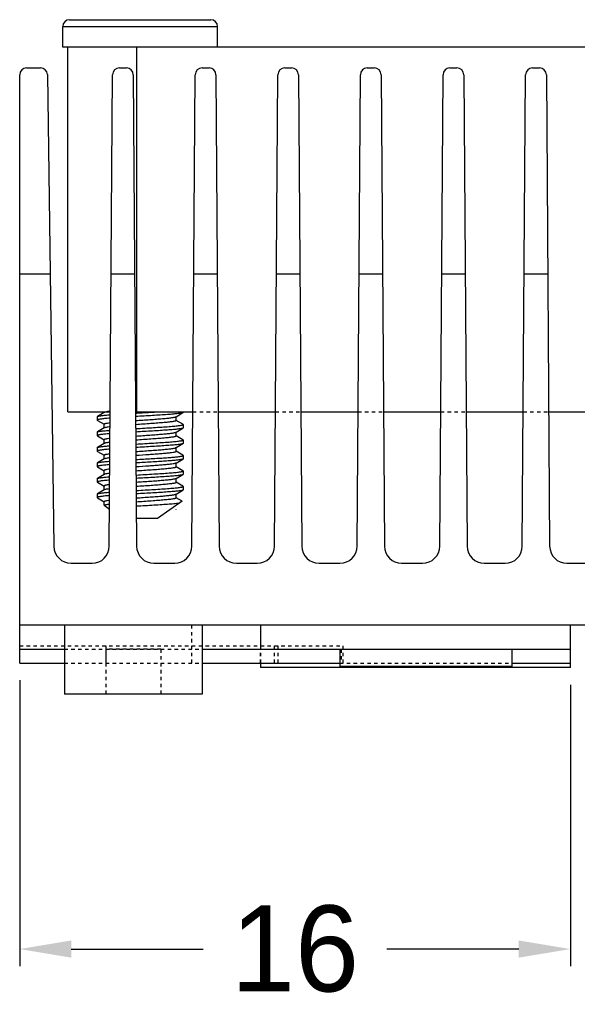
# Model space of a CAD drawing. Header units: millimetres. Extents: x 26 to 18293, y 26 to 4061.
# Tile 2 of 8: x 60 to 76, y 123 to 152. Entities that reach past the tile are written whole.
import ezdxf

# ---------------------------------------------------------------- set-up
doc = ezdxf.new("R2010")
doc.units = ezdxf.units.MM
doc.linetypes.add('HIDDEN', pattern=[0.2, 0.1, -0.1])
for name, color, linetype in [('02___PRT_ALL_AXES', 7, 'Continuous'), ('DEFAULT_2', 8, 'HIDDEN'), ('dim', 4, 'Continuous')]:
    doc.layers.add(name, color=color, linetype=linetype)
doc.dimstyles.new('ISO-25', dxfattribs={"dimtxt": 2.5, "dimasz": 1.5, "dimexe": 0.5, "dimexo": 0.5, "dimgap": 1, "dimtad": 0, "dimdec": 1, "dimtxsty": 'Standard', "dimcen": 2.5, "dimadec": 0, "dimazin": 2, "dimtfac": 1, "dimtdec": 1, "dimtmove": 0, "dimatfit": 3, "dimfxl": 0, "dimarcsym": 0})

# ---------------------------------------------------------------- blocks, each defined once
blk = doc.blocks.new('*D56')
at = {"layer": 'Defpoints', "color": 0}
for p in [(59.666, 132.862), (75.666, 132.732), (75.666, 124.549)]:
    blk.add_point(p, dxfattribs=at)
at = {"layer": 'dim', "color": 0, "lineweight": -2}
for p, q in [((59.666, 132.362), (59.666, 124.049)), ((75.666, 132.232), (75.666, 124.049)), ((61.166, 124.549), (64.999, 124.549)), ((74.166, 124.549), (70.333, 124.549))]:
    blk.add_line(p, q, dxfattribs=at)
at = {"layer": 'dim', "color": 0}
for points in [[(61.166, 124.799), (61.166, 124.299), (59.666, 124.549)], [(74.166, 124.799), (74.166, 124.299), (75.666, 124.549)]]:
    blk.add_solid(points, dxfattribs=at)
at = {"layer": 'dim', "color": 0, "insert": (67.666, 124.549), "char_height": 2.5, "attachment_point": 5}
blk.add_mtext('16', dxfattribs=at)

msp = doc.modelspace()

# ---------------------------------------------------------------- linework, layer by layer
at = {"color": 7, "linetype": 'Continuous'}
for p, q in [((61.116, 151.562), (65.216, 151.562)), ((60.916, 150.762), (60.916, 151.362)), ((60.916, 151.362), (65.416, 151.362)), ((65.416, 150.762), (65.416, 151.362)), ((59.866, 150.162), (60.269, 150.162)), ((60.469, 149.964), (60.659, 136.255)), ((62.565, 150.162), (62.767, 150.162)), ((64.965, 150.162), (65.167, 150.162)), ((67.365, 150.162), (67.567, 150.162)), ((69.765, 150.162), (69.967, 150.162)), ((72.165, 150.162), (72.367, 150.162)), ((74.565, 150.162), (74.767, 150.162)), ((59.666, 132.862), (59.666, 149.962)), ((62.269, 136.258), (62.365, 149.963)), ((62.967, 149.963), (63.063, 136.258)), ((64.669, 136.258), (64.765, 149.963)), ((65.367, 149.963), (65.463, 136.258)), ((67.069, 136.258), (67.165, 149.963)), ((67.767, 149.963), (67.863, 136.258)), ((69.469, 136.258), (69.565, 149.963)), ((70.167, 149.963), (70.263, 136.258)), ((71.869, 136.258), (71.965, 149.963)), ((72.567, 149.963), (72.663, 136.258)), ((74.269, 136.258), (74.365, 149.963)), ((74.967, 149.963), (75.063, 136.258)), ((60.549, 144.162), (59.666, 144.162)), ((63.008, 144.162), (62.324, 144.162)), ((65.408, 144.162), (64.724, 144.162)), ((67.808, 144.162), (67.124, 144.162)), ((70.208, 144.162), (69.524, 144.162)), ((72.608, 144.162), (71.924, 144.162)), ((75.008, 144.162), (74.324, 144.162)), ((61.916, 140.021), (61.922, 140.028)), ((61.916, 140.021), (61.916, 139.922)), ((62.123, 140.145), (61.922, 140.028)), ((62.116, 140.141), (62.116, 140.162)), ((63.036, 140.126), (63.068, 140.128)), ((63.068, 140.128), (63.162, 140.133)), ((63.162, 140.133), (63.168, 140.134)), ((64.209, 140.023), (64.41, 140.14)), ((64.216, 139.912), (64.216, 140.027)), ((64.416, 140.147), (64.41, 140.14)), ((64.416, 140.162), (64.416, 140.147)), ((61.916, 139.922), (61.922, 139.915)), ((61.922, 139.915), (62.116, 139.802)), ((62.123, 139.695), (61.922, 139.578)), ((62.116, 139.691), (62.116, 139.807)), ((64.209, 139.573), (64.41, 139.69)), ((64.41, 139.803), (64.216, 139.916)), ((64.416, 139.796), (64.41, 139.803)), ((64.416, 139.697), (64.41, 139.69)), ((64.416, 139.796), (64.416, 139.697)), ((61.916, 139.571), (61.922, 139.578)), ((61.916, 139.571), (61.916, 139.472)), ((61.916, 139.472), (61.922, 139.465)), ((61.922, 139.465), (62.116, 139.352)), ((64.216, 139.462), (64.216, 139.577)), ((64.41, 139.353), (64.216, 139.466)), ((61.916, 139.121), (61.922, 139.128)), ((61.916, 139.121), (61.916, 139.022)), ((62.123, 139.245), (61.922, 139.128)), ((62.116, 139.241), (62.116, 139.357)), ((64.209, 139.123), (64.41, 139.24)), ((64.216, 139.012), (64.216, 139.127)), ((64.416, 139.346), (64.41, 139.353)), ((64.416, 139.247), (64.41, 139.24)), ((64.416, 139.346), (64.416, 139.247)), ((61.916, 139.022), (61.922, 139.015)), ((61.922, 139.015), (62.116, 138.902)), ((62.116, 138.791), (62.116, 138.907)), ((64.41, 138.903), (64.216, 139.016)), ((64.416, 138.896), (64.41, 138.903)), ((64.416, 138.896), (64.416, 138.797)), ((61.916, 138.671), (61.922, 138.678)), ((61.916, 138.671), (61.916, 138.572)), ((61.916, 138.572), (61.922, 138.565)), ((62.123, 138.795), (61.922, 138.678)), ((61.922, 138.565), (62.116, 138.452)), ((64.209, 138.673), (64.41, 138.79)), ((64.216, 138.562), (64.216, 138.677)), ((64.41, 138.453), (64.216, 138.566)), ((62.123, 138.345), (61.922, 138.228)), ((62.116, 138.341), (62.116, 138.457)), ((64.209, 138.223), (64.41, 138.34)), ((64.416, 138.446), (64.41, 138.453)), ((64.416, 138.347), (64.41, 138.34)), ((64.416, 138.446), (64.416, 138.347)), ((61.916, 138.221), (61.922, 138.228)), ((61.916, 138.221), (61.916, 138.122)), ((61.916, 138.122), (61.922, 138.115)), ((61.922, 138.115), (62.116, 138.002)), ((62.116, 137.891), (62.116, 138.007)), ((64.216, 138.112), (64.216, 138.227)), ((64.41, 138.003), (64.216, 138.116)), ((64.416, 137.996), (64.41, 138.003)), ((64.416, 137.996), (64.416, 137.897)), ((61.916, 137.771), (61.922, 137.778)), ((61.916, 137.771), (61.916, 137.672)), ((61.916, 137.672), (61.922, 137.665)), ((62.123, 137.895), (61.922, 137.778)), ((61.922, 137.665), (62.116, 137.552)), ((64.209, 137.773), (64.41, 137.89)), ((64.216, 137.662), (64.216, 137.777)), ((64.387, 137.566), (64.216, 137.666)), ((64.416, 137.897), (64.41, 137.89)), ((62.116, 137.447), (62.116, 137.557)), ((61.159, 135.762), (61.769, 135.762)), ((63.563, 135.762), (64.169, 135.762)), ((65.963, 135.762), (66.569, 135.762)), ((68.363, 135.762), (68.969, 135.762)), ((70.763, 135.762), (71.369, 135.762)), ((73.163, 135.762), (73.769, 135.762)), ((75.563, 135.762), (76.169, 135.762)), ((82.466, 133.962), (59.666, 133.962)), ((66.666, 133.962), (66.666, 133.262)), ((75.666, 132.732), (75.666, 133.962)), ((59.666, 133.262), (60.966, 133.262)), ((64.966, 133.262), (75.666, 133.262)), ((68.966, 133.262), (68.966, 132.762)), ((73.966, 133.262), (73.966, 132.762)), ((59.666, 132.862), (60.966, 132.862)), ((64.966, 132.862), (68.966, 132.862)), ((66.666, 132.862), (66.666, 132.732)), ((73.966, 132.862), (75.666, 132.862)), ((75.666, 132.732), (66.666, 132.732)), ((73.966, 132.762), (68.966, 132.762))]:
    msp.add_line(p, q, dxfattribs=at)
for p, q in [((81.216, 150.762), (60.916, 150.762)), ((62.116, 137.447), (62.277, 137.334)), ((64.387, 137.566), (63.666, 137.062)), ((63.666, 137.062), (63.057, 137.062))]:
    msp.add_line(p, q)
at = {"color": 8}
msp.add_line((62.116, 137.437), (62.116, 137.441), dxfattribs=at)
at = {"color": 7, "linetype": 'Continuous'}
for centre, radius, start, end in [((61.116, 151.362), 0.2, 90, 180), ((65.216, 151.362), 0.2, 0, 90), ((59.866, 149.962), 0.2, 90, 180), ((60.269, 149.962), 0.2, 0.7957, 90), ((62.565, 149.962), 0.2, 90, 179.6021), ((62.767, 149.962), 0.2, 0.3979, 90), ((64.965, 149.962), 0.2, 90, 179.6021), ((65.167, 149.962), 0.2, 0.3979, 90), ((67.365, 149.962), 0.2, 90, 179.6021), ((67.567, 149.962), 0.2, 0.3979, 90), ((69.765, 149.962), 0.2, 90, 179.6021), ((69.967, 149.962), 0.2, 0.3979, 90), ((72.165, 149.962), 0.2, 90, 179.6021), ((72.367, 149.962), 0.2, 0.3979, 90), ((74.565, 149.962), 0.2, 90, 179.6021), ((74.767, 149.962), 0.2, 0.3979, 90), ((55.938, 267.173), 127.245, 273.25722, 273.47114), ((61.159, 136.262), 0.5, 180.7957, 270), ((61.769, 136.262), 0.5, 270, 359.6021), ((63.563, 136.262), 0.5, 180.3979, 270), ((64.169, 136.262), 0.5, 270, 359.6021), ((65.963, 136.262), 0.5, 180.3979, 270), ((66.569, 136.262), 0.5, 270, 359.6021), ((68.363, 136.262), 0.5, 180.3979, 270), ((68.969, 136.262), 0.5, 270, 359.6021), ((70.763, 136.262), 0.5, 180.3979, 270), ((71.369, 136.262), 0.5, 270, 359.6021), ((73.163, 136.262), 0.5, 180.3979, 270), ((73.769, 136.262), 0.5, 270, 359.6021), ((75.563, 136.262), 0.5, 180.3979, 270)]:
    msp.add_arc(centre, radius, start, end, dxfattribs=at)
for points, knots in [([(62.295, 139.979), (62.266, 139.977), (62.213, 139.973), (62.137, 139.966), (62.072, 139.959), (62.018, 139.952), (61.98, 139.945), (61.956, 139.94), (61.942, 139.937), (61.931, 139.933), (61.922, 139.93), (61.916, 139.925), (61.916, 139.922)], [0, 0, 0, 0, 0.22105, 0.417499, 0.587406, 0.729189, 0.841521, 0.886381, 0.92362, 0.953241, 0.975416, 1, 1, 1, 1]), ([(61.922, 140.028), (61.927, 140.031), (61.941, 140.036), (61.966, 140.042), (62, 140.048), (62.043, 140.054), (62.095, 140.06), (62.18, 140.069), (62.248, 140.075), (62.295, 140.078)], [0, 0, 0, 0, 0.044514, 0.112867, 0.205136, 0.320887, 0.459334, 0.619485, 1, 1, 1, 1]), ([(62.179, 140.162), (62.168, 140.159), (62.152, 140.156), (62.133, 140.15), (62.126, 140.147), (62.123, 140.145)], [0, 0, 0, 0, 0.61118, 0.833054, 1, 1, 1, 1]), ([(64.41, 140.14), (64.404, 140.137), (64.388, 140.132), (64.358, 140.125), (64.316, 140.118), (64.264, 140.111), (64.2, 140.104), (64.097, 140.094), (63.946, 140.082), (63.743, 140.069), (63.519, 140.055), (63.281, 140.041), (63.118, 140.032), (63.036, 140.027)], [0, 0, 0, 0, 0.014125, 0.036499, 0.067103, 0.105729, 0.152025, 0.205575, 0.332326, 0.481162, 0.646365, 0.821562, 1, 1, 1, 1]), ([(63.037, 139.91), (63.106, 139.915), (63.243, 139.924), (63.443, 139.938), (63.634, 139.952), (63.806, 139.966), (63.935, 139.978), (64.024, 139.987), (64.079, 139.994), (64.125, 140.001), (64.161, 140.008), (64.189, 140.015), (64.203, 140.02), (64.209, 140.023)], [0, 0, 0, 0, 0.175576, 0.348624, 0.512476, 0.660818, 0.787959, 0.842037, 0.889082, 0.928678, 0.960467, 0.984248, 1, 1, 1, 1]), ([(62.116, 139.807), (62.116, 139.809), (62.118, 139.812), (62.123, 139.815), (62.13, 139.819), (62.143, 139.823), (62.163, 139.828), (62.188, 139.833), (62.232, 139.841), (62.268, 139.846), (62.293, 139.849)], [0, 0, 0, 0, 0.032354, 0.056267, 0.086656, 0.168262, 0.278531, 0.417406, 0.584469, 1, 1, 1, 1]), ([(62.294, 139.729), (62.273, 139.726), (62.235, 139.721), (62.185, 139.713), (62.153, 139.706), (62.133, 139.7), (62.126, 139.697), (62.123, 139.695)], [0, 0, 0, 0, 0.363587, 0.653234, 0.865611, 0.942443, 1, 1, 1, 1]), ([(64.216, 139.912), (64.216, 139.908), (64.21, 139.904), (64.202, 139.9), (64.192, 139.896), (64.179, 139.892), (64.156, 139.887), (64.12, 139.88), (64.069, 139.873), (63.982, 139.862), (63.851, 139.85), (63.673, 139.835), (63.473, 139.82), (63.258, 139.805), (63.112, 139.795), (63.038, 139.79)], [0, 0, 0, 0, 0.008063, 0.014998, 0.02417, 0.035641, 0.049418, 0.083815, 0.127099, 0.17883, 0.305347, 0.45786, 0.629637, 0.813065, 1, 1, 1, 1]), ([(63.039, 139.676), (63.126, 139.681), (63.298, 139.691), (63.549, 139.706), (63.784, 139.72), (63.964, 139.733), (64.093, 139.743), (64.174, 139.751), (64.245, 139.758), (64.304, 139.765), (64.346, 139.772), (64.373, 139.777), (64.388, 139.781), (64.4, 139.784), (64.408, 139.788), (64.414, 139.791), (64.416, 139.795), (64.416, 139.796)], [0, 0, 0, 0, 0.188402, 0.372614, 0.54464, 0.697023, 0.763748, 0.82318, 0.874681, 0.917715, 0.951839, 0.965467, 0.976774, 0.985758, 0.992462, 0.997035, 1, 1, 1, 1]), ([(64.41, 139.69), (64.404, 139.687), (64.388, 139.682), (64.358, 139.675), (64.317, 139.668), (64.264, 139.661), (64.201, 139.654), (64.097, 139.644), (63.947, 139.633), (63.745, 139.619), (63.521, 139.605), (63.283, 139.591), (63.121, 139.582), (63.039, 139.577)], [0, 0, 0, 0, 0.014127, 0.036496, 0.067088, 0.105698, 0.151974, 0.205503, 0.33221, 0.481005, 0.646192, 0.821435, 1, 1, 1, 1]), ([(62.292, 139.529), (62.264, 139.527), (62.211, 139.522), (62.136, 139.515), (62.071, 139.508), (62.018, 139.501), (61.98, 139.495), (61.955, 139.49), (61.942, 139.487), (61.931, 139.483), (61.922, 139.48), (61.916, 139.475), (61.916, 139.472)], [0, 0, 0, 0, 0.221092, 0.417555, 0.58745, 0.72921, 0.841511, 0.886358, 0.923587, 0.953202, 0.975379, 1, 1, 1, 1]), ([(61.922, 139.578), (61.927, 139.581), (61.94, 139.586), (61.965, 139.592), (61.999, 139.598), (62.042, 139.604), (62.094, 139.61), (62.178, 139.619), (62.245, 139.624), (62.293, 139.628)], [0, 0, 0, 0, 0.044588, 0.112981, 0.20526, 0.320998, 0.459423, 0.619538, 1, 1, 1, 1]), ([(62.116, 139.357), (62.116, 139.359), (62.118, 139.362), (62.123, 139.365), (62.13, 139.369), (62.143, 139.373), (62.162, 139.378), (62.187, 139.383), (62.23, 139.391), (62.265, 139.395), (62.29, 139.398)], [0, 0, 0, 0, 0.032555, 0.056519, 0.086934, 0.168534, 0.278753, 0.417556, 0.584535, 1, 1, 1, 1]), ([(63.04, 139.461), (63.109, 139.465), (63.245, 139.474), (63.446, 139.488), (63.635, 139.502), (63.807, 139.516), (63.935, 139.528), (64.024, 139.537), (64.079, 139.544), (64.125, 139.551), (64.162, 139.558), (64.189, 139.565), (64.203, 139.57), (64.209, 139.573)], [0, 0, 0, 0, 0.175728, 0.348831, 0.512665, 0.660957, 0.788043, 0.842095, 0.889118, 0.928694, 0.960469, 0.984244, 1, 1, 1, 1]), ([(64.216, 139.462), (64.216, 139.458), (64.21, 139.454), (64.202, 139.45), (64.192, 139.446), (64.179, 139.442), (64.156, 139.437), (64.12, 139.431), (64.07, 139.423), (63.983, 139.412), (63.853, 139.4), (63.675, 139.385), (63.475, 139.37), (63.261, 139.356), (63.115, 139.346), (63.041, 139.341)], [0, 0, 0, 0, 0.008065, 0.014996, 0.024162, 0.035625, 0.04939, 0.083761, 0.127013, 0.178709, 0.305156, 0.457619, 0.629394, 0.812894, 1, 1, 1, 1]), ([(61.922, 139.128), (61.927, 139.131), (61.94, 139.136), (61.965, 139.142), (61.999, 139.148), (62.041, 139.154), (62.092, 139.16), (62.176, 139.168), (62.242, 139.174), (62.289, 139.178)], [0, 0, 0, 0, 0.044693, 0.113144, 0.205438, 0.321156, 0.459533, 0.619599, 1, 1, 1, 1]), ([(62.29, 139.278), (62.27, 139.276), (62.233, 139.271), (62.184, 139.263), (62.152, 139.256), (62.133, 139.25), (62.126, 139.247), (62.123, 139.245)], [0, 0, 0, 0, 0.363175, 0.65262, 0.865112, 0.942143, 1, 1, 1, 1]), ([(63.042, 139.227), (63.129, 139.232), (63.3, 139.241), (63.551, 139.256), (63.786, 139.271), (63.966, 139.283), (64.094, 139.293), (64.175, 139.301), (64.246, 139.308), (64.305, 139.315), (64.346, 139.322), (64.373, 139.327), (64.388, 139.331), (64.4, 139.334), (64.408, 139.338), (64.414, 139.341), (64.416, 139.345), (64.416, 139.346)], [0, 0, 0, 0, 0.188537, 0.372814, 0.544848, 0.697191, 0.763884, 0.823283, 0.874752, 0.91776, 0.951862, 0.965481, 0.976782, 0.985761, 0.992462, 0.997033, 1, 1, 1, 1]), ([(64.41, 139.24), (64.404, 139.237), (64.388, 139.232), (64.358, 139.225), (64.317, 139.218), (64.264, 139.211), (64.202, 139.204), (64.098, 139.195), (63.948, 139.183), (63.747, 139.169), (63.523, 139.155), (63.286, 139.141), (63.124, 139.132), (63.043, 139.128)], [0, 0, 0, 0, 0.014131, 0.036496, 0.067077, 0.105669, 0.151922, 0.205422, 0.332071, 0.480831, 0.646024, 0.82132, 1, 1, 1, 1]), ([(63.043, 139.011), (63.112, 139.015), (63.248, 139.025), (63.448, 139.038), (63.637, 139.052), (63.808, 139.066), (63.936, 139.078), (64.025, 139.088), (64.079, 139.094), (64.125, 139.101), (64.162, 139.108), (64.189, 139.115), (64.203, 139.12), (64.209, 139.123)], [0, 0, 0, 0, 0.175866, 0.349031, 0.512871, 0.661121, 0.788138, 0.842156, 0.88915, 0.928705, 0.960467, 0.984239, 1, 1, 1, 1]), ([(62.289, 139.079), (62.261, 139.077), (62.208, 139.072), (62.134, 139.065), (62.07, 139.058), (62.017, 139.051), (61.979, 139.045), (61.955, 139.04), (61.941, 139.037), (61.93, 139.033), (61.922, 139.03), (61.916, 139.025), (61.916, 139.022)], [0, 0, 0, 0, 0.221164, 0.417636, 0.587504, 0.729217, 0.841479, 0.886311, 0.923529, 0.953142, 0.975324, 1, 1, 1, 1]), ([(62.116, 138.907), (62.116, 138.909), (62.118, 138.912), (62.122, 138.915), (62.13, 138.918), (62.142, 138.923), (62.161, 138.928), (62.186, 138.933), (62.228, 138.94), (62.262, 138.945), (62.287, 138.948)], [0, 0, 0, 0, 0.032749, 0.056766, 0.087211, 0.16882, 0.279, 0.417739, 0.584644, 1, 1, 1, 1]), ([(62.287, 138.828), (62.267, 138.826), (62.231, 138.821), (62.183, 138.813), (62.152, 138.806), (62.133, 138.8), (62.126, 138.797), (62.123, 138.795)], [0, 0, 0, 0, 0.36278, 0.652035, 0.864636, 0.941858, 1, 1, 1, 1]), ([(64.188, 138.995), (64.179, 138.992), (64.159, 138.988), (64.108, 138.978), (64.025, 138.967), (63.906, 138.955), (63.762, 138.942), (63.598, 138.929), (63.357, 138.912), (63.171, 138.899), (63.044, 138.891)], [0, 0, 0, 0, 0.023487, 0.05398, 0.135101, 0.240953, 0.368155, 0.512574, 0.669489, 1, 1, 1, 1]), ([(63.045, 138.777), (63.193, 138.785), (63.411, 138.798), (63.694, 138.815), (63.885, 138.827), (64.053, 138.84), (64.193, 138.852), (64.289, 138.863), (64.349, 138.872), (64.372, 138.877), (64.382, 138.879)], [0, 0, 0, 0, 0.331827, 0.488789, 0.633012, 0.759898, 0.865413, 0.946253, 0.976627, 1, 1, 1, 1]), ([(64.216, 139.012), (64.216, 139.008), (64.209, 139.003), (64.199, 138.999), (64.192, 138.996), (64.188, 138.995)], [0, 0, 0, 0, 0.324218, 0.614058, 1, 1, 1, 1]), ([(64.382, 138.879), (64.387, 138.881), (64.396, 138.883), (64.407, 138.887), (64.413, 138.891), (64.416, 138.895), (64.416, 138.896)], [0, 0, 0, 0, 0.393142, 0.684685, 0.879794, 1, 1, 1, 1]), ([(62.286, 138.629), (62.258, 138.626), (62.206, 138.622), (62.132, 138.615), (62.069, 138.608), (62.016, 138.601), (61.979, 138.595), (61.955, 138.59), (61.941, 138.587), (61.93, 138.583), (61.922, 138.579), (61.916, 138.575), (61.916, 138.572)], [0, 0, 0, 0, 0.221208, 0.417691, 0.587545, 0.729235, 0.841464, 0.886282, 0.92349, 0.953098, 0.975283, 1, 1, 1, 1]), ([(61.922, 138.678), (61.927, 138.681), (61.94, 138.686), (61.965, 138.692), (61.998, 138.697), (62.04, 138.704), (62.091, 138.71), (62.174, 138.718), (62.24, 138.724), (62.286, 138.728)], [0, 0, 0, 0, 0.044776, 0.113272, 0.205579, 0.321286, 0.459638, 0.619665, 1, 1, 1, 1]), ([(64.382, 138.78), (64.372, 138.778), (64.349, 138.773), (64.289, 138.764), (64.193, 138.753), (64.053, 138.741), (63.885, 138.728), (63.694, 138.716), (63.412, 138.699), (63.194, 138.686), (63.046, 138.678)], [0, 0, 0, 0, 0.023374, 0.053749, 0.134584, 0.24009, 0.366966, 0.511182, 0.668142, 1, 1, 1, 1]), ([(64.188, 138.665), (64.179, 138.662), (64.159, 138.658), (64.108, 138.648), (64.026, 138.637), (63.906, 138.625), (63.763, 138.612), (63.599, 138.599), (63.359, 138.582), (63.173, 138.57), (63.047, 138.561)], [0, 0, 0, 0, 0.023491, 0.053984, 0.135094, 0.24091, 0.368074, 0.51246, 0.669367, 1, 1, 1, 1]), ([(64.216, 138.562), (64.216, 138.558), (64.21, 138.554), (64.202, 138.55), (64.192, 138.546), (64.179, 138.542), (64.156, 138.537), (64.121, 138.531), (64.071, 138.523), (63.984, 138.513), (63.855, 138.5), (63.679, 138.485), (63.479, 138.471), (63.266, 138.456), (63.121, 138.446), (63.047, 138.441)], [0, 0, 0, 0, 0.008068, 0.014992, 0.024145, 0.035591, 0.049336, 0.083654, 0.126843, 0.178469, 0.304776, 0.457141, 0.62891, 0.812552, 1, 1, 1, 1]), ([(64.209, 138.673), (64.207, 138.672), (64.201, 138.669), (64.194, 138.667), (64.188, 138.665)], [0, 0, 0, 0, 0.197842, 1, 1, 1, 1]), ([(64.41, 138.79), (64.406, 138.788), (64.397, 138.784), (64.388, 138.782), (64.382, 138.78)], [0, 0, 0, 0, 0.411156, 1, 1, 1, 1]), ([(64.416, 138.797), (64.416, 138.796), (64.415, 138.793), (64.412, 138.791), (64.41, 138.79)], [0, 0, 0, 0, 0.18823, 1, 1, 1, 1]), ([(61.922, 138.228), (61.927, 138.231), (61.94, 138.236), (61.964, 138.241), (61.998, 138.247), (62.039, 138.253), (62.089, 138.259), (62.171, 138.268), (62.237, 138.274), (62.283, 138.277)], [0, 0, 0, 0, 0.044875, 0.113426, 0.205748, 0.321436, 0.459745, 0.619723, 1, 1, 1, 1]), ([(62.284, 138.498), (62.26, 138.495), (62.226, 138.49), (62.184, 138.483), (62.16, 138.478), (62.142, 138.473), (62.129, 138.468), (62.122, 138.465), (62.118, 138.462), (62.116, 138.459), (62.116, 138.457)], [0, 0, 0, 0, 0.415275, 0.582098, 0.720765, 0.830898, 0.912504, 0.942976, 0.967046, 1, 1, 1, 1]), ([(62.284, 138.378), (62.264, 138.375), (62.229, 138.37), (62.182, 138.363), (62.151, 138.356), (62.133, 138.35), (62.126, 138.347), (62.123, 138.345)], [0, 0, 0, 0, 0.362298, 0.651317, 0.864059, 0.941511, 1, 1, 1, 1]), ([(63.048, 138.327), (63.135, 138.332), (63.306, 138.342), (63.556, 138.356), (63.789, 138.371), (63.968, 138.383), (64.095, 138.394), (64.176, 138.401), (64.247, 138.408), (64.305, 138.415), (64.346, 138.422), (64.373, 138.427), (64.388, 138.431), (64.4, 138.434), (64.408, 138.438), (64.414, 138.441), (64.416, 138.445), (64.416, 138.446)], [0, 0, 0, 0, 0.188818, 0.373212, 0.545243, 0.697505, 0.764143, 0.823483, 0.874895, 0.917851, 0.95191, 0.965512, 0.976799, 0.985767, 0.992461, 0.99703, 1, 1, 1, 1]), ([(64.41, 138.34), (64.404, 138.337), (64.388, 138.332), (64.359, 138.325), (64.317, 138.318), (64.265, 138.311), (64.203, 138.304), (64.1, 138.295), (63.951, 138.283), (63.75, 138.269), (63.528, 138.255), (63.291, 138.242), (63.13, 138.233), (63.049, 138.228)], [0, 0, 0, 0, 0.014137, 0.036494, 0.067051, 0.105608, 0.151817, 0.205267, 0.331815, 0.480499, 0.645683, 0.821077, 1, 1, 1, 1]), ([(62.282, 138.178), (62.255, 138.176), (62.203, 138.172), (62.13, 138.165), (62.067, 138.158), (62.015, 138.151), (61.978, 138.145), (61.954, 138.14), (61.941, 138.137), (61.93, 138.133), (61.922, 138.129), (61.916, 138.125), (61.916, 138.122)], [0, 0, 0, 0, 0.221274, 0.417765, 0.587593, 0.729239, 0.841431, 0.886236, 0.923435, 0.95304, 0.975231, 1, 1, 1, 1]), ([(62.281, 138.047), (62.257, 138.044), (62.224, 138.04), (62.183, 138.033), (62.16, 138.028), (62.141, 138.023), (62.129, 138.018), (62.122, 138.015), (62.118, 138.012), (62.116, 138.009), (62.116, 138.007)], [0, 0, 0, 0, 0.415161, 0.581933, 0.720533, 0.830625, 0.912248, 0.942748, 0.966866, 1, 1, 1, 1]), ([(64.209, 138.223), (64.203, 138.22), (64.189, 138.215), (64.162, 138.208), (64.126, 138.201), (64.08, 138.195), (64.026, 138.188), (63.938, 138.178), (63.811, 138.166), (63.641, 138.152), (63.453, 138.139), (63.253, 138.125), (63.118, 138.116), (63.05, 138.111)], [0, 0, 0, 0, 0.01577, 0.039529, 0.071264, 0.110774, 0.157715, 0.211677, 0.33858, 0.486737, 0.650557, 0.823834, 1, 1, 1, 1]), ([(64.216, 138.112), (64.216, 138.108), (64.211, 138.104), (64.202, 138.1), (64.192, 138.096), (64.179, 138.092), (64.156, 138.087), (64.121, 138.081), (64.071, 138.073), (63.985, 138.063), (63.856, 138.05), (63.68, 138.035), (63.482, 138.021), (63.269, 138.006), (63.124, 137.996), (63.05, 137.991)], [0, 0, 0, 0, 0.00807, 0.01499, 0.024138, 0.035575, 0.049309, 0.083601, 0.126758, 0.178349, 0.304587, 0.456903, 0.62867, 0.812382, 1, 1, 1, 1]), ([(63.051, 137.877), (63.138, 137.882), (63.309, 137.892), (63.558, 137.906), (63.791, 137.921), (63.969, 137.933), (64.096, 137.944), (64.177, 137.951), (64.247, 137.958), (64.306, 137.966), (64.347, 137.972), (64.373, 137.977), (64.388, 137.981), (64.4, 137.984), (64.408, 137.988), (64.414, 137.992), (64.416, 137.995), (64.416, 137.996)], [0, 0, 0, 0, 0.188969, 0.373416, 0.545437, 0.69766, 0.764273, 0.823587, 0.874972, 0.9179, 0.951936, 0.965528, 0.976807, 0.985769, 0.99246, 0.997029, 1, 1, 1, 1]), ([(62.279, 137.728), (62.252, 137.726), (62.2, 137.722), (62.128, 137.715), (62.066, 137.708), (62.014, 137.701), (61.978, 137.695), (61.954, 137.69), (61.941, 137.687), (61.93, 137.683), (61.922, 137.679), (61.916, 137.675), (61.916, 137.672)], [0, 0, 0, 0, 0.221323, 0.417823, 0.587634, 0.729252, 0.841408, 0.886199, 0.923387, 0.952986, 0.975181, 1, 1, 1, 1]), ([(61.922, 137.778), (61.927, 137.781), (61.94, 137.786), (61.964, 137.791), (61.997, 137.797), (62.038, 137.803), (62.088, 137.809), (62.169, 137.818), (62.234, 137.823), (62.28, 137.827)], [0, 0, 0, 0, 0.044973, 0.113579, 0.20592, 0.321593, 0.459877, 0.619805, 1, 1, 1, 1]), ([(62.28, 137.927), (62.261, 137.925), (62.227, 137.92), (62.181, 137.912), (62.148, 137.905), (62.13, 137.899), (62.123, 137.895)], [0, 0, 0, 0, 0.361918, 0.650781, 0.863698, 1, 1, 1, 1]), ([(64.41, 137.89), (64.404, 137.887), (64.388, 137.882), (64.359, 137.875), (64.318, 137.868), (64.266, 137.861), (64.203, 137.855), (64.101, 137.845), (63.952, 137.833), (63.752, 137.819), (63.53, 137.806), (63.294, 137.792), (63.133, 137.783), (63.052, 137.778)], [0, 0, 0, 0, 0.01414, 0.036491, 0.067035, 0.105573, 0.15176, 0.205187, 0.331689, 0.480335, 0.645506, 0.820944, 1, 1, 1, 1]), ([(63.053, 137.661), (63.121, 137.666), (63.256, 137.675), (63.455, 137.689), (63.642, 137.703), (63.812, 137.716), (63.939, 137.728), (64.027, 137.738), (64.081, 137.745), (64.126, 137.751), (64.162, 137.758), (64.189, 137.765), (64.203, 137.77), (64.209, 137.773)], [0, 0, 0, 0, 0.176307, 0.349639, 0.513452, 0.661567, 0.788409, 0.842341, 0.889257, 0.928749, 0.96047, 0.984226, 1, 1, 1, 1]), ([(64.216, 137.662), (64.216, 137.658), (64.211, 137.654), (64.202, 137.65), (64.192, 137.646), (64.179, 137.643), (64.157, 137.637), (64.122, 137.631), (64.072, 137.623), (63.986, 137.613), (63.857, 137.6), (63.682, 137.586), (63.484, 137.571), (63.272, 137.556), (63.127, 137.546), (63.054, 137.541)], [0, 0, 0, 0, 0.008071, 0.014989, 0.02413, 0.035559, 0.049283, 0.083549, 0.126674, 0.17823, 0.304399, 0.456665, 0.62843, 0.812213, 1, 1, 1, 1]), ([(62.116, 137.557), (62.116, 137.559), (62.118, 137.562), (62.122, 137.564), (62.129, 137.568), (62.141, 137.572), (62.159, 137.577), (62.182, 137.582), (62.222, 137.589), (62.254, 137.594), (62.278, 137.597)], [0, 0, 0, 0, 0.033365, 0.057546, 0.08808, 0.169695, 0.279744, 0.418279, 0.584936, 1, 1, 1, 1]), ([(62.277, 137.477), (62.258, 137.474), (62.224, 137.47), (62.18, 137.462), (62.147, 137.455), (62.129, 137.449), (62.123, 137.445)], [0, 0, 0, 0, 0.361451, 0.650093, 0.863145, 1, 1, 1, 1]), ([(63.054, 137.427), (63.141, 137.432), (63.311, 137.442), (63.56, 137.456), (63.792, 137.471), (63.97, 137.483), (64.097, 137.494), (64.178, 137.501), (64.248, 137.508), (64.293, 137.514), (64.315, 137.517), (64.317, 137.517)], [0, 0, 0, 0, 0.189097, 0.3736072, 0.5456323, 0.6978127, 0.7643957, 0.8236805, 0.8750364, 0.9179412, 0.9233729, 0.9233729, 0.9233729, 0.9233729])]:
    msp.add_open_spline(points, degree=3, knots=knots, dxfattribs=at)
at = {"layer": '02___PRT_ALL_AXES', "color": 7, "linetype": 'Continuous'}
for p, q in [((61.066, 140.162), (61.066, 150.762)), ((63.066, 140.162), (63.066, 150.762)), ((61.066, 140.162), (62.297, 140.162)), ((63.035, 140.162), (64.697, 140.162)), ((65.435, 140.162), (67.097, 140.162)), ((67.835, 140.162), (69.497, 140.162)), ((70.235, 140.162), (71.897, 140.162)), ((72.635, 140.162), (74.297, 140.162)), ((75.035, 140.162), (76.697, 140.162)), ((60.966, 133.962), (60.966, 131.962)), ((64.966, 133.962), (64.966, 131.962)), ((64.966, 131.962), (60.966, 131.962))]:
    msp.add_line(p, q, dxfattribs=at)
at = {"layer": '02___PRT_ALL_AXES', "color": 8, "linetype": 'HIDDEN'}
for p, q in [((62.166, 133.262), (62.166, 131.962)), ((63.766, 133.262), (62.166, 133.262)), ((63.766, 133.262), (63.766, 131.962))]:
    msp.add_line(p, q, dxfattribs=at)
at = {"layer": 'DEFAULT_2', "color": 8, "linetype": 'HIDDEN'}
for p, q in [((62.116, 140.137), (62.116, 140.141)), ((64.216, 140.027), (64.216, 140.032)), ((64.697, 140.162), (65.435, 140.162)), ((67.097, 140.162), (67.835, 140.162)), ((69.497, 140.162), (70.235, 140.162)), ((71.897, 140.162), (72.635, 140.162)), ((74.297, 140.162), (75.035, 140.162)), ((62.116, 139.802), (62.123, 139.798)), ((62.116, 139.687), (62.116, 139.691)), ((64.216, 139.916), (64.209, 139.92)), ((64.216, 139.466), (64.209, 139.47)), ((64.216, 139.577), (64.216, 139.582)), ((62.116, 139.352), (62.123, 139.348)), ((62.116, 139.237), (62.116, 139.241)), ((64.216, 139.127), (64.216, 139.132)), ((62.116, 138.902), (62.123, 138.898)), ((64.216, 139.016), (64.209, 139.02)), ((62.116, 138.787), (62.116, 138.791)), ((64.216, 138.566), (64.209, 138.57)), ((64.216, 138.677), (64.216, 138.682)), ((62.116, 138.452), (62.123, 138.448)), ((62.116, 138.337), (62.116, 138.341)), ((64.216, 138.227), (64.216, 138.232)), ((62.116, 138.002), (62.123, 137.998)), ((64.216, 138.116), (64.209, 138.12)), ((62.116, 137.887), (62.116, 137.891)), ((64.216, 137.666), (64.209, 137.67)), ((64.216, 137.777), (64.216, 137.782)), ((62.116, 137.552), (62.123, 137.548)), ((64.216, 137.327), (64.216, 137.332)), ((63.045, 136.311), (63.062, 136.312)), ((64.666, 132.862), (64.666, 133.962)), ((59.666, 133.362), (69.066, 133.362)), ((60.966, 133.262), (64.966, 133.262)), ((62.166, 133.362), (62.166, 132.862)), ((66.664, 133.362), (66.665, 132.862)), ((66.666, 132.862), (66.666, 133.262)), ((67.066, 132.862), (67.066, 133.362)), ((67.166, 133.362), (67.166, 132.862)), ((69.003, 133.262), (69.003, 132.862)), ((69.066, 132.862), (69.066, 133.362)), ((60.966, 132.862), (64.966, 132.862)), ((68.966, 132.862), (73.966, 132.862))]:
    msp.add_line(p, q, dxfattribs=at)
for points, knots in [([(62.123, 140.145), (62.122, 140.144), (62.119, 140.142), (62.116, 140.139), (62.116, 140.137)], [0, 0, 0, 0, 0.3361, 1, 1, 1, 1]), ([(62.296, 140.179), (62.275, 140.177), (62.235, 140.171), (62.196, 140.165), (62.179, 140.162)], [0, 0, 0, 0, 0.558921, 1, 1, 1, 1]), ([(64.209, 140.023), (64.21, 140.024), (64.213, 140.026), (64.216, 140.029), (64.216, 140.032)], [0, 0, 0, 0, 0.336129, 1, 1, 1, 1]), ([(62.123, 139.798), (62.122, 139.799), (62.119, 139.801), (62.116, 139.804), (62.116, 139.807)], [0, 0, 0, 0, 0.336124, 1, 1, 1, 1]), ([(62.123, 139.695), (62.122, 139.694), (62.119, 139.692), (62.116, 139.689), (62.116, 139.687)], [0, 0, 0, 0, 0.3361, 1, 1, 1, 1]), ([(64.209, 139.92), (64.21, 139.919), (64.213, 139.917), (64.216, 139.914), (64.216, 139.912)], [0, 0, 0, 0, 0.3361, 1, 1, 1, 1]), ([(64.209, 139.573), (64.21, 139.574), (64.213, 139.576), (64.216, 139.579), (64.216, 139.582)], [0, 0, 0, 0, 0.336125, 1, 1, 1, 1]), ([(64.209, 139.47), (64.21, 139.469), (64.213, 139.467), (64.216, 139.464), (64.216, 139.462)], [0, 0, 0, 0, 0.3361, 1, 1, 1, 1]), ([(62.123, 139.348), (62.122, 139.349), (62.119, 139.351), (62.116, 139.354), (62.116, 139.357)], [0, 0, 0, 0, 0.336134, 1, 1, 1, 1]), ([(62.123, 139.245), (62.122, 139.244), (62.119, 139.242), (62.116, 139.239), (62.116, 139.237)], [0, 0, 0, 0, 0.3361, 1, 1, 1, 1]), ([(64.209, 139.123), (64.21, 139.124), (64.213, 139.126), (64.216, 139.129), (64.216, 139.132)], [0, 0, 0, 0, 0.33613, 1, 1, 1, 1]), ([(62.123, 138.898), (62.122, 138.899), (62.119, 138.901), (62.116, 138.904), (62.116, 138.907)], [0, 0, 0, 0, 0.336126, 1, 1, 1, 1]), ([(64.209, 139.02), (64.21, 139.019), (64.213, 139.017), (64.216, 139.014), (64.216, 139.012)], [0, 0, 0, 0, 0.3361, 1, 1, 1, 1]), ([(62.123, 138.795), (62.122, 138.794), (62.119, 138.792), (62.116, 138.789), (62.116, 138.787)], [0, 0, 0, 0, 0.336095, 1, 1, 1, 1]), ([(64.216, 138.682), (64.216, 138.681), (64.215, 138.677), (64.211, 138.675), (64.209, 138.673)], [0, 0, 0, 0, 0.188371, 1, 1, 1, 1]), ([(64.209, 138.57), (64.21, 138.569), (64.213, 138.567), (64.216, 138.564), (64.216, 138.562)], [0, 0, 0, 0, 0.3361, 1, 1, 1, 1]), ([(62.123, 138.448), (62.122, 138.449), (62.119, 138.451), (62.116, 138.454), (62.116, 138.457)], [0, 0, 0, 0, 0.336133, 1, 1, 1, 1]), ([(62.123, 138.345), (62.122, 138.344), (62.119, 138.342), (62.116, 138.339), (62.116, 138.337)], [0, 0, 0, 0, 0.3361, 1, 1, 1, 1]), ([(64.216, 138.232), (64.216, 138.231), (64.215, 138.227), (64.211, 138.225), (64.209, 138.223)], [0, 0, 0, 0, 0.18817, 1, 1, 1, 1]), ([(62.123, 137.998), (62.122, 137.999), (62.119, 138.001), (62.116, 138.004), (62.116, 138.007)], [0, 0, 0, 0, 0.336126, 1, 1, 1, 1]), ([(64.209, 138.12), (64.21, 138.119), (64.213, 138.117), (64.216, 138.114), (64.216, 138.112)], [0, 0, 0, 0, 0.3361, 1, 1, 1, 1]), ([(62.123, 137.895), (62.122, 137.894), (62.119, 137.892), (62.116, 137.889), (62.116, 137.887)], [0, 0, 0, 0, 0.3361, 1, 1, 1, 1]), ([(64.209, 137.773), (64.21, 137.774), (64.213, 137.776), (64.216, 137.779), (64.216, 137.782)], [0, 0, 0, 0, 0.336124, 1, 1, 1, 1]), ([(64.209, 137.67), (64.21, 137.669), (64.213, 137.667), (64.216, 137.664), (64.216, 137.662)], [0, 0, 0, 0, 0.3361, 1, 1, 1, 1]), ([(62.123, 137.548), (62.122, 137.549), (62.119, 137.551), (62.116, 137.554), (62.116, 137.557)], [0, 0, 0, 0, 0.336129, 1, 1, 1, 1]), ([(64.209, 137.323), (64.21, 137.324), (64.213, 137.326), (64.216, 137.329), (64.216, 137.332)], [0, 0, 0, 0, 0.336132, 1, 1, 1, 1])]:
    msp.add_open_spline(points, degree=3, knots=knots, dxfattribs=at)
msp.add_open_spline([(62.123, 137.445), (62.122, 137.445), (62.122, 137.444), (62.121, 137.443)], degree=3, dxfattribs=at)

# ---------------------------------------------------------------- dimensions: what is measured, and where the dimension line sits
at = {"layer": 'dim'}
dim = msp.add_linear_dim(base=(75.666, 124.549), p1=(59.666, 132.862), p2=(75.666, 132.732), dimstyle='ISO-25', dxfattribs=at)
dim.commit()
dim.dimension.update_dxf_attribs({"geometry": '*D56', "text_midpoint": (67.666, 124.549)})

doc.saveas('drawing.dxf')
